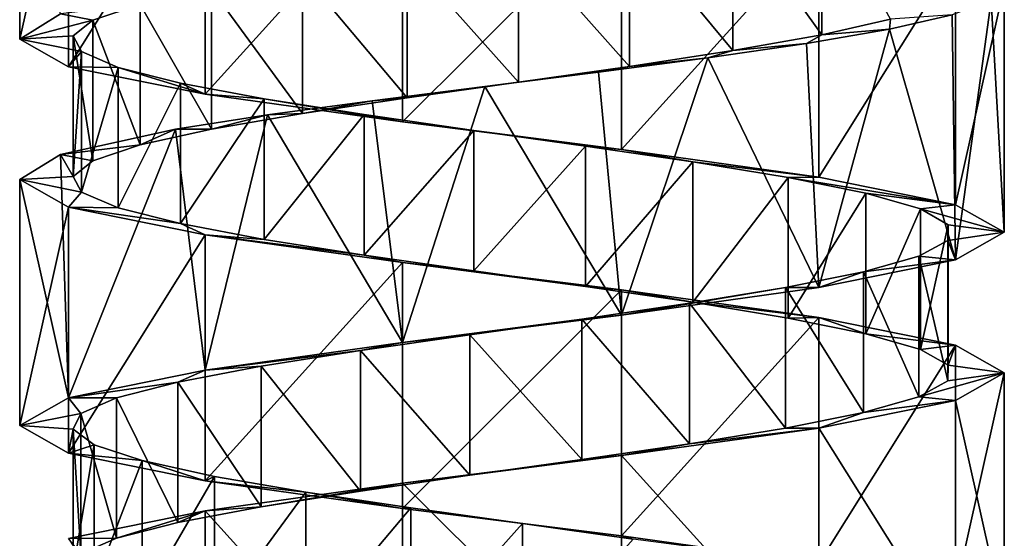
# Model space of a CAD drawing. Header units: millimetres. Extents: x -125 to 171, y -35 to 1363.
# Tile 192 of 256: x 41 to 55, y 438 to 445. Entities that reach past the tile are written whole.
import ezdxf

# ---------------------------------------------------------------- set-up
doc = ezdxf.new("R2010")
doc.units = ezdxf.units.MM
doc.header["$LTSCALE"] = 65.185185
for name, color, linetype in [('1760', 7, 'CONTINUOUS'), ('1761', 7, 'CONTINUOUS'), ('1763', 7, 'CONTINUOUS'), ('1764', 7, 'CONTINUOUS'), ('1765', 7, 'CONTINUOUS'), ('2050', 7, 'CONTINUOUS'), ('2051', 7, 'CONTINUOUS'), ('2052', 7, 'CONTINUOUS'), ('2125', 7, 'CONTINUOUS'), ('2126', 7, 'CONTINUOUS')]:
    doc.layers.add(name, color=color, linetype=linetype)

msp = doc.modelspace()

# ---------------------------------------------------------------- linework, layer by layer
at = {"layer": '1760', "linetype": 'CONTINUOUS'}
for points in [[(51.2, 446.836, 5.404), (52.465, 445.06, 4.434), (52.465, 447.06, 4.434), (51.2, 446.836, 5.404)], [(52.465, 445.06, 4.434), (53.444, 445.284, 3.175), (52.465, 447.06, 4.434), (52.465, 445.06, 4.434)], [(49.731, 446.612, 6.022), (51.2, 444.836, 5.404), (51.2, 446.836, 5.404), (49.731, 446.612, 6.022)], [(51.2, 444.836, 5.404), (52.465, 445.06, 4.434), (51.2, 446.836, 5.404), (51.2, 444.836, 5.404)], [(48.153, 446.388, 6.249), (49.731, 444.612, 6.022), (49.731, 446.612, 6.022), (48.153, 446.388, 6.249)], [(49.731, 444.612, 6.022), (51.2, 444.836, 5.404), (49.731, 446.612, 6.022), (49.731, 444.612, 6.022)], [(46.569, 446.164, 6.07), (48.153, 444.388, 6.249), (48.153, 446.388, 6.249), (46.569, 446.164, 6.07)], [(48.153, 444.388, 6.249), (49.731, 444.612, 6.022), (48.153, 446.388, 6.249), (48.153, 444.388, 6.249)], [(45.082, 445.94, 5.495), (46.569, 444.164, 6.07), (46.569, 446.164, 6.07), (45.082, 445.94, 5.495)], [(46.569, 444.164, 6.07), (48.153, 444.388, 6.249), (46.569, 446.164, 6.07), (46.569, 444.164, 6.07)], [(43.789, 445.716, 4.563), (45.082, 443.94, 5.495), (45.082, 445.94, 5.495), (43.789, 445.716, 4.563)], [(45.082, 443.94, 5.495), (46.569, 444.164, 6.07), (45.082, 445.94, 5.495), (45.082, 443.94, 5.495)], [(43.789, 443.716, 4.563), (45.082, 443.94, 5.495), (43.789, 445.716, 4.563), (43.789, 443.716, 4.563)]]:
    msp.add_3dface(points, dxfattribs=at)
at = {"layer": '1761', "linetype": 'CONTINUOUS'}
for points in [[(54.318, 445.343, 3.137), (53.444, 445.284, 3.175), (53.428, 445.14, 4.493), (54.318, 445.343, 3.137)], [(53.444, 445.284, 3.175), (52.465, 445.06, 4.434), (53.428, 445.14, 4.493), (53.444, 445.284, 3.175)], [(53.428, 445.14, 4.493), (52.465, 445.06, 4.434), (52.249, 444.937, 5.608), (53.428, 445.14, 4.493)], [(52.249, 444.937, 5.608), (51.2, 444.836, 5.404), (50.845, 444.733, 6.422), (52.249, 444.937, 5.608)], [(52.465, 445.06, 4.434), (51.2, 444.836, 5.404), (52.249, 444.937, 5.608), (52.465, 445.06, 4.434)], [(51.2, 444.836, 5.404), (49.731, 444.612, 6.022), (50.845, 444.733, 6.422), (51.2, 444.836, 5.404)], [(50.845, 444.733, 6.422), (49.731, 444.612, 6.022), (49.292, 444.53, 6.891), (50.845, 444.733, 6.422)], [(49.292, 444.53, 6.891), (48.153, 444.388, 6.249), (47.672, 444.326, 6.989), (49.292, 444.53, 6.891)], [(49.731, 444.612, 6.022), (48.153, 444.388, 6.249), (49.292, 444.53, 6.891), (49.731, 444.612, 6.022)], [(48.153, 444.388, 6.249), (46.569, 444.164, 6.07), (47.672, 444.326, 6.989), (48.153, 444.388, 6.249)], [(47.672, 444.326, 6.989), (46.569, 444.164, 6.07), (46.074, 444.123, 6.712), (47.672, 444.326, 6.989)], [(46.074, 444.123, 6.712), (45.082, 443.94, 5.495), (44.582, 443.92, 6.075), (46.074, 444.123, 6.712)], [(46.569, 444.164, 6.07), (45.082, 443.94, 5.495), (46.074, 444.123, 6.712), (46.569, 444.164, 6.07)], [(45.082, 443.94, 5.495), (43.789, 443.716, 4.563), (44.582, 443.92, 6.075), (45.082, 443.94, 5.495)], [(44.582, 443.92, 6.075), (43.789, 443.716, 4.563), (43.276, 443.716, 5.111), (44.582, 443.92, 6.075)]]:
    msp.add_3dface(points, dxfattribs=at)
at = {"layer": '1763', "linetype": 'CONTINUOUS'}
for points in [[(43.789, 443.716, 4.563), (43.789, 445.716, 4.563), (42.774, 445.493, 3.334), (43.789, 443.716, 4.563)], [(42.102, 445.269, 1.888), (42.774, 443.493, 3.334), (42.774, 445.493, 3.334), (42.102, 445.269, 1.888)], [(42.774, 443.493, 3.334), (43.789, 443.716, 4.563), (42.774, 445.493, 3.334), (42.774, 443.493, 3.334)], [(41.818, 445.045, 0.32), (42.102, 443.269, 1.888), (42.102, 445.269, 1.888), (41.818, 445.045, 0.32)], [(42.102, 443.269, 1.888), (42.774, 443.493, 3.334), (42.102, 445.269, 1.888), (42.102, 443.269, 1.888)], [(41.818, 443.045, 0.32), (42.102, 443.269, 1.888), (41.818, 445.045, 0.32), (41.818, 443.045, 0.32)], [(41.94, 444.821, -1.27), (41.818, 443.045, 0.32), (41.818, 445.045, 0.32), (41.94, 444.821, -1.27)], [(41.94, 442.821, -1.27), (41.818, 443.045, 0.32), (41.94, 444.821, -1.27), (41.94, 442.821, -1.27)], [(42.461, 444.597, -2.777), (41.94, 442.821, -1.27), (41.94, 444.821, -1.27), (42.461, 444.597, -2.777)], [(42.461, 442.597, -2.777), (41.94, 442.821, -1.27), (42.461, 444.597, -2.777), (42.461, 442.597, -2.777)], [(43.345, 444.373, -4.103), (42.461, 442.597, -2.777), (42.461, 444.597, -2.777), (43.345, 444.373, -4.103)], [(43.345, 442.373, -4.103), (42.461, 442.597, -2.777), (43.345, 444.373, -4.103), (43.345, 442.373, -4.103)], [(44.537, 444.149, -5.162), (43.345, 442.373, -4.103), (43.345, 444.373, -4.103), (44.537, 444.149, -5.162)], [(44.537, 442.149, -5.162), (43.345, 442.373, -4.103), (44.537, 444.149, -5.162), (44.537, 442.149, -5.162)], [(45.957, 443.925, -5.886), (44.537, 442.149, -5.162), (44.537, 444.149, -5.162), (45.957, 443.925, -5.886)], [(45.957, 441.925, -5.886), (44.537, 442.149, -5.162), (45.957, 443.925, -5.886), (45.957, 441.925, -5.886)], [(47.515, 443.701, -6.226), (45.957, 441.925, -5.886), (45.957, 443.925, -5.886), (47.515, 443.701, -6.226)], [(47.515, 441.701, -6.226), (45.957, 441.925, -5.886), (47.515, 443.701, -6.226), (47.515, 441.701, -6.226)], [(49.107, 443.478, -6.162), (47.515, 441.701, -6.226), (47.515, 443.701, -6.226), (49.107, 443.478, -6.162)], [(49.107, 441.478, -6.162), (47.515, 441.701, -6.226), (49.107, 443.478, -6.162), (49.107, 441.478, -6.162)], [(50.632, 443.254, -5.696), (49.107, 441.478, -6.162), (49.107, 443.478, -6.162), (50.632, 443.254, -5.696)], [(50.632, 441.254, -5.696), (49.107, 441.478, -6.162), (50.632, 443.254, -5.696), (50.632, 441.254, -5.696)], [(51.989, 443.03, -4.86), (50.632, 441.254, -5.696), (50.632, 443.254, -5.696), (51.989, 443.03, -4.86)], [(51.989, 441.03, -4.86), (50.632, 441.254, -5.696), (51.989, 443.03, -4.86), (51.989, 441.03, -4.86)], [(53.091, 442.806, -3.708), (51.989, 441.03, -4.86), (51.989, 443.03, -4.86), (53.091, 442.806, -3.708)], [(53.091, 440.806, -3.708), (51.989, 441.03, -4.86), (53.091, 442.806, -3.708), (53.091, 440.806, -3.708)], [(53.866, 442.582, -2.315), (53.091, 440.806, -3.708), (53.091, 442.806, -3.708), (53.866, 442.582, -2.315)], [(53.866, 440.582, -2.315), (53.091, 440.806, -3.708), (53.866, 442.582, -2.315), (53.866, 440.582, -2.315)], [(54.262, 442.358, -0.771), (53.866, 440.582, -2.315), (53.866, 442.582, -2.315), (54.262, 442.358, -0.771)], [(54.262, 440.358, -0.771), (53.866, 440.582, -2.315), (54.262, 442.358, -0.771), (54.262, 440.358, -0.771)], [(54.256, 442.134, 0.824), (54.262, 440.358, -0.771), (54.262, 442.358, -0.771), (54.256, 442.134, 0.824)], [(53.846, 441.91, 2.364), (54.256, 440.134, 0.824), (54.256, 442.134, 0.824), (53.846, 441.91, 2.364)], [(54.256, 440.134, 0.824), (54.262, 440.358, -0.771), (54.256, 442.134, 0.824), (54.256, 440.134, 0.824)], [(53.059, 441.687, 3.751), (53.846, 439.91, 2.364), (53.846, 441.91, 2.364), (53.059, 441.687, 3.751)], [(53.846, 439.91, 2.364), (54.256, 440.134, 0.824), (53.846, 441.91, 2.364), (53.846, 439.91, 2.364)], [(51.948, 441.463, 4.894), (53.059, 439.687, 3.751), (53.059, 441.687, 3.751), (51.948, 441.463, 4.894)], [(53.059, 439.687, 3.751), (53.846, 439.91, 2.364), (53.059, 441.687, 3.751), (53.059, 439.687, 3.751)], [(50.583, 441.239, 5.718), (51.948, 439.463, 4.894), (51.948, 441.463, 4.894), (50.583, 441.239, 5.718)], [(51.948, 439.463, 4.894), (53.059, 439.687, 3.751), (51.948, 441.463, 4.894), (51.948, 439.463, 4.894)], [(49.055, 441.015, 6.17), (50.583, 439.239, 5.718), (50.583, 441.239, 5.718), (49.055, 441.015, 6.17)], [(50.583, 439.239, 5.718), (51.948, 439.463, 4.894), (50.583, 441.239, 5.718), (50.583, 439.239, 5.718)], [(47.461, 440.791, 6.221), (49.055, 439.015, 6.17), (49.055, 441.015, 6.17), (47.461, 440.791, 6.221)], [(49.055, 439.015, 6.17), (50.583, 439.239, 5.718), (49.055, 441.015, 6.17), (49.055, 439.015, 6.17)], [(45.907, 440.567, 5.867), (47.461, 438.791, 6.221), (47.461, 440.791, 6.221), (45.907, 440.567, 5.867)], [(47.461, 438.791, 6.221), (49.055, 439.015, 6.17), (47.461, 440.791, 6.221), (47.461, 438.791, 6.221)], [(44.493, 440.343, 5.132), (45.907, 438.567, 5.867), (45.907, 440.567, 5.867), (44.493, 440.343, 5.132)], [(45.907, 438.567, 5.867), (47.461, 438.791, 6.221), (45.907, 440.567, 5.867), (45.907, 438.567, 5.867)], [(43.31, 440.119, 4.063), (44.493, 438.343, 5.132), (44.493, 440.343, 5.132), (43.31, 440.119, 4.063)], [(44.493, 438.343, 5.132), (45.907, 438.567, 5.867), (44.493, 440.343, 5.132), (44.493, 438.343, 5.132)], [(42.437, 439.896, 2.729), (43.31, 438.119, 4.063), (43.31, 440.119, 4.063), (42.437, 439.896, 2.729)], [(43.31, 438.119, 4.063), (44.493, 438.343, 5.132), (43.31, 440.119, 4.063), (43.31, 438.119, 4.063)], [(41.93, 439.672, 1.218), (42.437, 437.896, 2.729), (42.437, 439.896, 2.729), (41.93, 439.672, 1.218)], [(42.437, 437.896, 2.729), (43.31, 438.119, 4.063), (42.437, 439.896, 2.729), (42.437, 437.896, 2.729)], [(41.821, 439.448, -0.373), (41.93, 437.672, 1.218), (41.93, 439.672, 1.218), (41.821, 439.448, -0.373)], [(41.93, 437.672, 1.218), (42.437, 437.896, 2.729), (41.93, 439.672, 1.218), (41.93, 437.672, 1.218)], [(41.821, 437.448, -0.373), (41.93, 437.672, 1.218), (41.821, 439.448, -0.373), (41.821, 437.448, -0.373)], [(42.118, 439.224, -1.939), (41.821, 437.448, -0.373), (41.821, 439.448, -0.373), (42.118, 439.224, -1.939)], [(42.118, 437.224, -1.939), (41.821, 437.448, -0.373), (42.118, 439.224, -1.939), (42.118, 437.224, -1.939)], [(42.802, 439, -3.379), (42.118, 437.224, -1.939), (42.118, 439.224, -1.939), (42.802, 439, -3.379)], [(42.802, 437, -3.379), (42.118, 437.224, -1.939), (42.802, 439, -3.379), (42.802, 437, -3.379)], [(43.828, 438.776, -4.599), (42.802, 437, -3.379), (42.802, 439, -3.379), (43.828, 438.776, -4.599)], [(43.828, 436.776, -4.599), (42.802, 437, -3.379), (43.828, 438.776, -4.599), (43.828, 436.776, -4.599)], [(45.129, 438.552, -5.52), (43.828, 436.776, -4.599), (43.828, 438.776, -4.599), (45.129, 438.552, -5.52)], [(45.129, 436.552, -5.52), (43.828, 436.776, -4.599), (45.129, 438.552, -5.52), (45.129, 436.552, -5.52)], [(46.621, 438.328, -6.082), (45.129, 436.552, -5.52), (45.129, 438.552, -5.52), (46.621, 438.328, -6.082)], [(46.621, 436.328, -6.082), (45.129, 436.552, -5.52), (46.621, 438.328, -6.082), (46.621, 436.328, -6.082)], [(48.207, 438.104, -6.248), (46.621, 436.328, -6.082), (46.621, 438.328, -6.082), (48.207, 438.104, -6.248)], [(48.207, 436.104, -6.248), (46.621, 436.328, -6.082), (48.207, 438.104, -6.248), (48.207, 436.104, -6.248)], [(49.782, 437.881, -6.008), (48.207, 436.104, -6.248), (48.207, 438.104, -6.248), (49.782, 437.881, -6.008)]]:
    msp.add_3dface(points, dxfattribs=at)
at = {"layer": '1764', "linetype": 'CONTINUOUS'}
for points in [[(43.276, 443.716, 5.111), (42.774, 443.493, 3.334), (41.638, 443.358, 2.785), (43.276, 443.716, 5.111)], [(43.276, 443.716, 5.111), (43.789, 443.716, 4.563), (42.774, 443.493, 3.334), (43.276, 443.716, 5.111)], [(42.774, 443.493, 3.334), (42.102, 443.269, 1.888), (41.638, 443.358, 2.785), (42.774, 443.493, 3.334)], [(41.638, 443.358, 2.785), (41.818, 443.045, 0.32), (41.06, 443, 0), (41.638, 443.358, 2.785)], [(42.102, 443.269, 1.888), (41.818, 443.045, 0.32), (41.638, 443.358, 2.785), (42.102, 443.269, 1.888)], [(41.818, 443.045, 0.32), (41.94, 442.821, -1.27), (41.06, 443, 0), (41.818, 443.045, 0.32)], [(41.06, 443, 0), (41.94, 442.821, -1.27), (41.753, 442.607, -3.037), (41.06, 443, 0)], [(41.94, 442.821, -1.27), (42.461, 442.597, -2.777), (41.753, 442.607, -3.037), (41.94, 442.821, -1.27)], [(42.461, 442.597, -2.777), (43.345, 442.373, -4.103), (41.753, 442.607, -3.037), (42.461, 442.597, -2.777)], [(41.753, 442.607, -3.037), (43.345, 442.373, -4.103), (43.696, 442.214, -5.473), (41.753, 442.607, -3.037)], [(43.345, 442.373, -4.103), (44.537, 442.149, -5.162), (43.696, 442.214, -5.473), (43.345, 442.373, -4.103)], [(44.537, 442.149, -5.162), (45.957, 441.925, -5.886), (43.696, 442.214, -5.473), (44.537, 442.149, -5.162)], [(43.696, 442.214, -5.473), (45.957, 441.925, -5.886), (46.502, 441.821, -6.824), (43.696, 442.214, -5.473)], [(45.957, 441.925, -5.886), (47.515, 441.701, -6.226), (46.502, 441.821, -6.824), (45.957, 441.925, -5.886)], [(47.515, 441.701, -6.226), (49.107, 441.478, -6.162), (46.502, 441.821, -6.824), (47.515, 441.701, -6.226)], [(46.502, 441.821, -6.824), (49.107, 441.478, -6.162), (49.618, 441.429, -6.825), (46.502, 441.821, -6.824)], [(49.107, 441.478, -6.162), (50.632, 441.254, -5.696), (49.618, 441.429, -6.825), (49.107, 441.478, -6.162)], [(49.618, 441.429, -6.825), (50.632, 441.254, -5.696), (52.424, 441.036, -5.473), (49.618, 441.429, -6.825)], [(50.632, 441.254, -5.696), (51.989, 441.03, -4.86), (52.424, 441.036, -5.473), (50.632, 441.254, -5.696)], [(51.989, 441.03, -4.86), (53.091, 440.806, -3.708), (52.424, 441.036, -5.473), (51.989, 441.03, -4.86)], [(52.424, 441.036, -5.473), (53.091, 440.806, -3.708), (54.367, 440.643, -3.037), (52.424, 441.036, -5.473)], [(53.091, 440.806, -3.708), (53.866, 440.582, -2.315), (54.367, 440.643, -3.037), (53.091, 440.806, -3.708)], [(53.866, 440.582, -2.315), (54.262, 440.358, -0.771), (54.367, 440.643, -3.037), (53.866, 440.582, -2.315)], [(54.367, 440.643, -3.037), (54.262, 440.358, -0.771), (55.06, 440.25, 0), (54.367, 440.643, -3.037)], [(54.262, 440.358, -0.771), (54.256, 440.134, 0.824), (55.06, 440.25, 0), (54.262, 440.358, -0.771)], [(54.256, 440.134, 0.824), (53.846, 439.91, 2.364), (55.06, 440.25, 0), (54.256, 440.134, 0.824)], [(55.06, 440.25, 0), (53.846, 439.91, 2.364), (54.367, 439.857, 3.037), (55.06, 440.25, 0)], [(53.846, 439.91, 2.364), (53.059, 439.687, 3.751), (54.367, 439.857, 3.037), (53.846, 439.91, 2.364)], [(54.367, 439.857, 3.037), (53.059, 439.687, 3.751), (52.424, 439.464, 5.473), (54.367, 439.857, 3.037)], [(53.059, 439.687, 3.751), (51.948, 439.463, 4.894), (52.424, 439.464, 5.473), (53.059, 439.687, 3.751)], [(52.424, 439.464, 5.473), (50.583, 439.239, 5.718), (49.618, 439.071, 6.824), (52.424, 439.464, 5.473)], [(51.948, 439.463, 4.894), (50.583, 439.239, 5.718), (52.424, 439.464, 5.473), (51.948, 439.463, 4.894)], [(50.583, 439.239, 5.718), (49.055, 439.015, 6.17), (49.618, 439.071, 6.824), (50.583, 439.239, 5.718)], [(49.618, 439.071, 6.824), (47.461, 438.791, 6.221), (46.502, 438.679, 6.825), (49.618, 439.071, 6.824)], [(49.055, 439.015, 6.17), (47.461, 438.791, 6.221), (49.618, 439.071, 6.824), (49.055, 439.015, 6.17)], [(47.461, 438.791, 6.221), (45.907, 438.567, 5.867), (46.502, 438.679, 6.825), (47.461, 438.791, 6.221)], [(46.502, 438.679, 6.825), (44.493, 438.343, 5.132), (43.696, 438.286, 5.473), (46.502, 438.679, 6.825)], [(45.907, 438.567, 5.867), (44.493, 438.343, 5.132), (46.502, 438.679, 6.825), (45.907, 438.567, 5.867)], [(44.493, 438.343, 5.132), (43.31, 438.119, 4.063), (43.696, 438.286, 5.473), (44.493, 438.343, 5.132)], [(43.696, 438.286, 5.473), (42.437, 437.896, 2.729), (41.753, 437.893, 3.037), (43.696, 438.286, 5.473)], [(43.31, 438.119, 4.063), (42.437, 437.896, 2.729), (43.696, 438.286, 5.473), (43.31, 438.119, 4.063)], [(42.437, 437.896, 2.729), (41.93, 437.672, 1.218), (41.753, 437.893, 3.037), (42.437, 437.896, 2.729)]]:
    msp.add_3dface(points, dxfattribs=at)
at = {"layer": '1765', "linetype": 'CONTINUOUS'}
for points in [[(42.102, 445.269, 1.888), (42.774, 445.493, 3.334), (41.638, 445.358, 2.785), (42.102, 445.269, 1.888)], [(41.06, 445, 0), (42.102, 445.269, 1.888), (41.638, 445.358, 2.785), (41.06, 445, 0)], [(41.818, 445.045, 0.32), (42.102, 445.269, 1.888), (41.06, 445, 0), (41.818, 445.045, 0.32)], [(41.94, 444.821, -1.27), (41.818, 445.045, 0.32), (41.06, 445, 0), (41.94, 444.821, -1.27)], [(41.753, 444.607, -3.037), (41.94, 444.821, -1.27), (41.06, 445, 0), (41.753, 444.607, -3.037)], [(42.461, 444.597, -2.777), (41.94, 444.821, -1.27), (41.753, 444.607, -3.037), (42.461, 444.597, -2.777)], [(43.696, 444.214, -5.473), (42.461, 444.597, -2.777), (41.753, 444.607, -3.037), (43.696, 444.214, -5.473)], [(43.345, 444.373, -4.103), (42.461, 444.597, -2.777), (43.696, 444.214, -5.473), (43.345, 444.373, -4.103)], [(44.537, 444.149, -5.162), (43.345, 444.373, -4.103), (43.696, 444.214, -5.473), (44.537, 444.149, -5.162)], [(46.502, 443.821, -6.824), (44.537, 444.149, -5.162), (43.696, 444.214, -5.473), (46.502, 443.821, -6.824)], [(45.957, 443.925, -5.886), (44.537, 444.149, -5.162), (46.502, 443.821, -6.824), (45.957, 443.925, -5.886)], [(47.515, 443.701, -6.226), (45.957, 443.925, -5.886), (46.502, 443.821, -6.824), (47.515, 443.701, -6.226)], [(49.618, 443.429, -6.824), (47.515, 443.701, -6.226), (46.502, 443.821, -6.824), (49.618, 443.429, -6.824)], [(49.107, 443.478, -6.162), (47.515, 443.701, -6.226), (49.618, 443.429, -6.824), (49.107, 443.478, -6.162)], [(50.632, 443.254, -5.696), (49.107, 443.478, -6.162), (49.618, 443.429, -6.824), (50.632, 443.254, -5.696)], [(52.424, 443.036, -5.473), (50.632, 443.254, -5.696), (49.618, 443.429, -6.824), (52.424, 443.036, -5.473)], [(51.989, 443.03, -4.86), (50.632, 443.254, -5.696), (52.424, 443.036, -5.473), (51.989, 443.03, -4.86)], [(54.367, 442.643, -3.037), (51.989, 443.03, -4.86), (52.424, 443.036, -5.473), (54.367, 442.643, -3.037)], [(53.091, 442.806, -3.708), (51.989, 443.03, -4.86), (54.367, 442.643, -3.037), (53.091, 442.806, -3.708)], [(53.866, 442.582, -2.315), (53.091, 442.806, -3.708), (54.367, 442.643, -3.037), (53.866, 442.582, -2.315)], [(55.06, 442.25, 0), (53.866, 442.582, -2.315), (54.367, 442.643, -3.037), (55.06, 442.25, 0)], [(54.262, 442.358, -0.771), (53.866, 442.582, -2.315), (55.06, 442.25, 0), (54.262, 442.358, -0.771)], [(54.256, 442.134, 0.824), (54.262, 442.358, -0.771), (55.06, 442.25, 0), (54.256, 442.134, 0.824)], [(53.846, 441.91, 2.364), (54.256, 442.134, 0.824), (54.367, 441.857, 3.037), (53.846, 441.91, 2.364)], [(54.367, 441.857, 3.037), (54.256, 442.134, 0.824), (55.06, 442.25, 0), (54.367, 441.857, 3.037)], [(52.424, 441.464, 5.473), (53.059, 441.687, 3.751), (54.367, 441.857, 3.037), (52.424, 441.464, 5.473)], [(53.059, 441.687, 3.751), (53.846, 441.91, 2.364), (54.367, 441.857, 3.037), (53.059, 441.687, 3.751)], [(51.948, 441.463, 4.894), (53.059, 441.687, 3.751), (52.424, 441.464, 5.473), (51.948, 441.463, 4.894)], [(49.618, 441.071, 6.824), (51.948, 441.463, 4.894), (52.424, 441.464, 5.473), (49.618, 441.071, 6.824)], [(50.583, 441.239, 5.718), (51.948, 441.463, 4.894), (49.618, 441.071, 6.824), (50.583, 441.239, 5.718)], [(49.055, 441.015, 6.17), (50.583, 441.239, 5.718), (49.618, 441.071, 6.824), (49.055, 441.015, 6.17)], [(46.502, 440.679, 6.825), (49.055, 441.015, 6.17), (49.618, 441.071, 6.824), (46.502, 440.679, 6.825)], [(47.461, 440.791, 6.221), (49.055, 441.015, 6.17), (46.502, 440.679, 6.825), (47.461, 440.791, 6.221)], [(45.907, 440.567, 5.867), (47.461, 440.791, 6.221), (46.502, 440.679, 6.825), (45.907, 440.567, 5.867)], [(43.696, 440.286, 5.473), (45.907, 440.567, 5.867), (46.502, 440.679, 6.825), (43.696, 440.286, 5.473)], [(44.493, 440.343, 5.132), (45.907, 440.567, 5.867), (43.696, 440.286, 5.473), (44.493, 440.343, 5.132)], [(43.31, 440.119, 4.063), (44.493, 440.343, 5.132), (43.696, 440.286, 5.473), (43.31, 440.119, 4.063)], [(41.753, 439.893, 3.037), (43.31, 440.119, 4.063), (43.696, 440.286, 5.473), (41.753, 439.893, 3.037)], [(42.437, 439.896, 2.729), (43.31, 440.119, 4.063), (41.753, 439.893, 3.037), (42.437, 439.896, 2.729)], [(41.06, 439.5, 0), (41.93, 439.672, 1.218), (41.753, 439.893, 3.037), (41.06, 439.5, 0)], [(41.93, 439.672, 1.218), (42.437, 439.896, 2.729), (41.753, 439.893, 3.037), (41.93, 439.672, 1.218)], [(41.821, 439.448, -0.373), (41.93, 439.672, 1.218), (41.06, 439.5, 0), (41.821, 439.448, -0.373)], [(41.753, 439.107, -3.037), (41.821, 439.448, -0.373), (41.06, 439.5, 0), (41.753, 439.107, -3.037)], [(42.118, 439.224, -1.939), (41.821, 439.448, -0.373), (41.753, 439.107, -3.037), (42.118, 439.224, -1.939)], [(42.802, 439, -3.379), (42.118, 439.224, -1.939), (41.753, 439.107, -3.037), (42.802, 439, -3.379)], [(43.696, 438.714, -5.473), (42.802, 439, -3.379), (41.753, 439.107, -3.037), (43.696, 438.714, -5.473)], [(43.828, 438.776, -4.599), (42.802, 439, -3.379), (43.696, 438.714, -5.473), (43.828, 438.776, -4.599)], [(45.129, 438.552, -5.52), (43.828, 438.776, -4.599), (43.696, 438.714, -5.473), (45.129, 438.552, -5.52)], [(46.502, 438.321, -6.825), (45.129, 438.552, -5.52), (43.696, 438.714, -5.473), (46.502, 438.321, -6.825)], [(46.621, 438.328, -6.082), (45.129, 438.552, -5.52), (46.502, 438.321, -6.825), (46.621, 438.328, -6.082)], [(48.207, 438.104, -6.248), (46.621, 438.328, -6.082), (46.502, 438.321, -6.825), (48.207, 438.104, -6.248)], [(49.618, 437.929, -6.824), (48.207, 438.104, -6.248), (46.502, 438.321, -6.825), (49.618, 437.929, -6.824)], [(49.782, 437.881, -6.008), (48.207, 438.104, -6.248), (49.618, 437.929, -6.824), (49.782, 437.881, -6.008)], [(52.424, 437.536, -5.473), (49.782, 437.881, -6.008), (49.618, 437.929, -6.824), (52.424, 437.536, -5.473)]]:
    msp.add_3dface(points, dxfattribs=at)
at = {"layer": '2050', "linetype": 'CONTINUOUS'}
msp.add_3dface([(41.06, 448.5, 0), (41.06, 445, 0), (41.638, 445.358, 2.785), (41.06, 448.5, 0)], dxfattribs=at)
at = {"layer": '2051', "linetype": 'CONTINUOUS'}
for points in [[(55.06, 445.75, 0), (54.872, 445.547, 1.612), (55.06, 442.25, 0), (55.06, 445.75, 0)], [(54.872, 445.547, 1.612), (54.318, 445.343, 3.137), (54.367, 441.857, 3.037), (54.872, 445.547, 1.612)], [(54.872, 445.547, 1.612), (54.367, 441.857, 3.037), (55.06, 442.25, 0), (54.872, 445.547, 1.612)], [(54.318, 445.343, 3.137), (53.428, 445.14, 4.493), (54.367, 441.857, 3.037), (54.318, 445.343, 3.137)], [(53.428, 445.14, 4.493), (52.249, 444.937, 5.608), (52.424, 441.464, 5.473), (53.428, 445.14, 4.493)], [(53.428, 445.14, 4.493), (52.424, 441.464, 5.473), (54.367, 441.857, 3.037), (53.428, 445.14, 4.493)], [(52.249, 444.937, 5.608), (50.845, 444.733, 6.422), (52.424, 441.464, 5.473), (52.249, 444.937, 5.608)], [(50.845, 444.733, 6.422), (49.292, 444.53, 6.891), (49.618, 441.071, 6.824), (50.845, 444.733, 6.422)], [(50.845, 444.733, 6.422), (49.618, 441.071, 6.824), (52.424, 441.464, 5.473), (50.845, 444.733, 6.422)], [(49.292, 444.53, 6.891), (47.672, 444.326, 6.989), (49.618, 441.071, 6.824), (49.292, 444.53, 6.891)], [(47.672, 444.326, 6.989), (46.074, 444.123, 6.712), (46.502, 440.679, 6.825), (47.672, 444.326, 6.989)], [(47.672, 444.326, 6.989), (46.502, 440.679, 6.825), (49.618, 441.071, 6.824), (47.672, 444.326, 6.989)], [(46.074, 444.123, 6.712), (44.582, 443.92, 6.075), (46.502, 440.679, 6.825), (46.074, 444.123, 6.712)], [(44.582, 443.92, 6.075), (43.276, 443.716, 5.111), (43.696, 440.286, 5.473), (44.582, 443.92, 6.075)], [(44.582, 443.92, 6.075), (43.696, 440.286, 5.473), (46.502, 440.679, 6.825), (44.582, 443.92, 6.075)], [(43.276, 443.716, 5.111), (41.638, 443.358, 2.785), (41.753, 439.893, 3.037), (43.276, 443.716, 5.111)], [(43.276, 443.716, 5.111), (41.753, 439.893, 3.037), (43.696, 440.286, 5.473), (43.276, 443.716, 5.111)], [(41.638, 443.358, 2.785), (41.06, 443, 0), (41.753, 439.893, 3.037), (41.638, 443.358, 2.785)], [(41.06, 443, 0), (41.06, 439.5, 0), (41.753, 439.893, 3.037), (41.06, 443, 0)]]:
    msp.add_3dface(points, dxfattribs=at)
at = {"layer": '2052', "linetype": 'CONTINUOUS'}
for points in [[(55.06, 440.25, 0), (54.367, 439.857, 3.037), (55.06, 436.75, 0), (55.06, 440.25, 0)], [(54.367, 439.857, 3.037), (52.424, 439.464, 5.473), (54.367, 436.357, 3.037), (54.367, 439.857, 3.037)], [(54.367, 439.857, 3.037), (54.367, 436.357, 3.037), (55.06, 436.75, 0), (54.367, 439.857, 3.037)], [(52.424, 439.464, 5.473), (49.618, 439.071, 6.824), (52.424, 435.964, 5.473), (52.424, 439.464, 5.473)], [(52.424, 439.464, 5.473), (52.424, 435.964, 5.473), (54.367, 436.357, 3.037), (52.424, 439.464, 5.473)], [(49.618, 439.071, 6.824), (46.502, 438.679, 6.825), (49.618, 435.571, 6.825), (49.618, 439.071, 6.824)], [(49.618, 439.071, 6.824), (49.618, 435.571, 6.825), (52.424, 435.964, 5.473), (49.618, 439.071, 6.824)], [(46.502, 438.679, 6.825), (43.696, 438.286, 5.473), (46.502, 435.179, 6.824), (46.502, 438.679, 6.825)], [(46.502, 438.679, 6.825), (46.502, 435.179, 6.824), (49.618, 435.571, 6.825), (46.502, 438.679, 6.825)], [(43.696, 438.286, 5.473), (41.753, 437.893, 3.037), (43.696, 434.786, 5.473), (43.696, 438.286, 5.473)], [(43.696, 438.286, 5.473), (43.696, 434.786, 5.473), (46.502, 435.179, 6.824), (43.696, 438.286, 5.473)]]:
    msp.add_3dface(points, dxfattribs=at)
at = {"layer": '2125', "linetype": 'CONTINUOUS'}
for points in [[(41.06, 448.5, 0), (41.753, 448.107, -3.037), (41.06, 445, 0), (41.06, 448.5, 0)], [(41.753, 448.107, -3.037), (41.753, 444.607, -3.037), (41.06, 445, 0), (41.753, 448.107, -3.037)], [(41.753, 448.107, -3.037), (43.696, 447.714, -5.473), (41.753, 444.607, -3.037), (41.753, 448.107, -3.037)], [(43.696, 447.714, -5.473), (43.696, 444.214, -5.473), (41.753, 444.607, -3.037), (43.696, 447.714, -5.473)], [(43.696, 447.714, -5.473), (46.502, 447.321, -6.825), (43.696, 444.214, -5.473), (43.696, 447.714, -5.473)], [(46.502, 447.321, -6.825), (46.502, 443.821, -6.824), (43.696, 444.214, -5.473), (46.502, 447.321, -6.825)], [(46.502, 447.321, -6.825), (49.618, 446.929, -6.824), (46.502, 443.821, -6.824), (46.502, 447.321, -6.825)], [(49.618, 446.929, -6.824), (49.618, 443.429, -6.824), (46.502, 443.821, -6.824), (49.618, 446.929, -6.824)], [(49.618, 446.929, -6.824), (52.424, 446.536, -5.473), (49.618, 443.429, -6.824), (49.618, 446.929, -6.824)], [(52.424, 446.536, -5.473), (52.424, 443.036, -5.473), (49.618, 443.429, -6.824), (52.424, 446.536, -5.473)], [(52.424, 446.536, -5.473), (54.367, 446.143, -3.037), (52.424, 443.036, -5.473), (52.424, 446.536, -5.473)], [(54.367, 446.143, -3.037), (54.367, 442.643, -3.037), (52.424, 443.036, -5.473), (54.367, 446.143, -3.037)], [(54.367, 446.143, -3.037), (55.06, 445.75, 0), (54.367, 442.643, -3.037), (54.367, 446.143, -3.037)], [(55.06, 445.75, 0), (55.06, 442.25, 0), (54.367, 442.643, -3.037), (55.06, 445.75, 0)]]:
    msp.add_3dface(points, dxfattribs=at)
at = {"layer": '2126', "linetype": 'CONTINUOUS'}
for points in [[(41.06, 443, 0), (41.753, 442.607, -3.037), (41.06, 439.5, 0), (41.06, 443, 0)], [(41.753, 442.607, -3.037), (41.753, 439.107, -3.037), (41.06, 439.5, 0), (41.753, 442.607, -3.037)], [(41.753, 442.607, -3.037), (43.696, 442.214, -5.473), (41.753, 439.107, -3.037), (41.753, 442.607, -3.037)], [(43.696, 442.214, -5.473), (43.696, 438.714, -5.473), (41.753, 439.107, -3.037), (43.696, 442.214, -5.473)], [(43.696, 442.214, -5.473), (46.502, 441.821, -6.824), (43.696, 438.714, -5.473), (43.696, 442.214, -5.473)], [(46.502, 441.821, -6.824), (46.502, 438.321, -6.825), (43.696, 438.714, -5.473), (46.502, 441.821, -6.824)], [(46.502, 441.821, -6.824), (49.618, 441.429, -6.825), (46.502, 438.321, -6.825), (46.502, 441.821, -6.824)], [(49.618, 441.429, -6.825), (49.618, 437.929, -6.824), (46.502, 438.321, -6.825), (49.618, 441.429, -6.825)], [(49.618, 441.429, -6.825), (52.424, 441.036, -5.473), (49.618, 437.929, -6.824), (49.618, 441.429, -6.825)], [(52.424, 441.036, -5.473), (52.424, 437.536, -5.473), (49.618, 437.929, -6.824), (52.424, 441.036, -5.473)], [(52.424, 441.036, -5.473), (54.367, 440.643, -3.037), (52.424, 437.536, -5.473), (52.424, 441.036, -5.473)], [(54.367, 440.643, -3.037), (54.367, 437.143, -3.037), (52.424, 437.536, -5.473), (54.367, 440.643, -3.037)], [(54.367, 440.643, -3.037), (55.06, 440.25, 0), (54.367, 437.143, -3.037), (54.367, 440.643, -3.037)], [(55.06, 440.25, 0), (55.06, 436.75, 0), (54.367, 437.143, -3.037), (55.06, 440.25, 0)]]:
    msp.add_3dface(points, dxfattribs=at)

doc.saveas('drawing.dxf')
